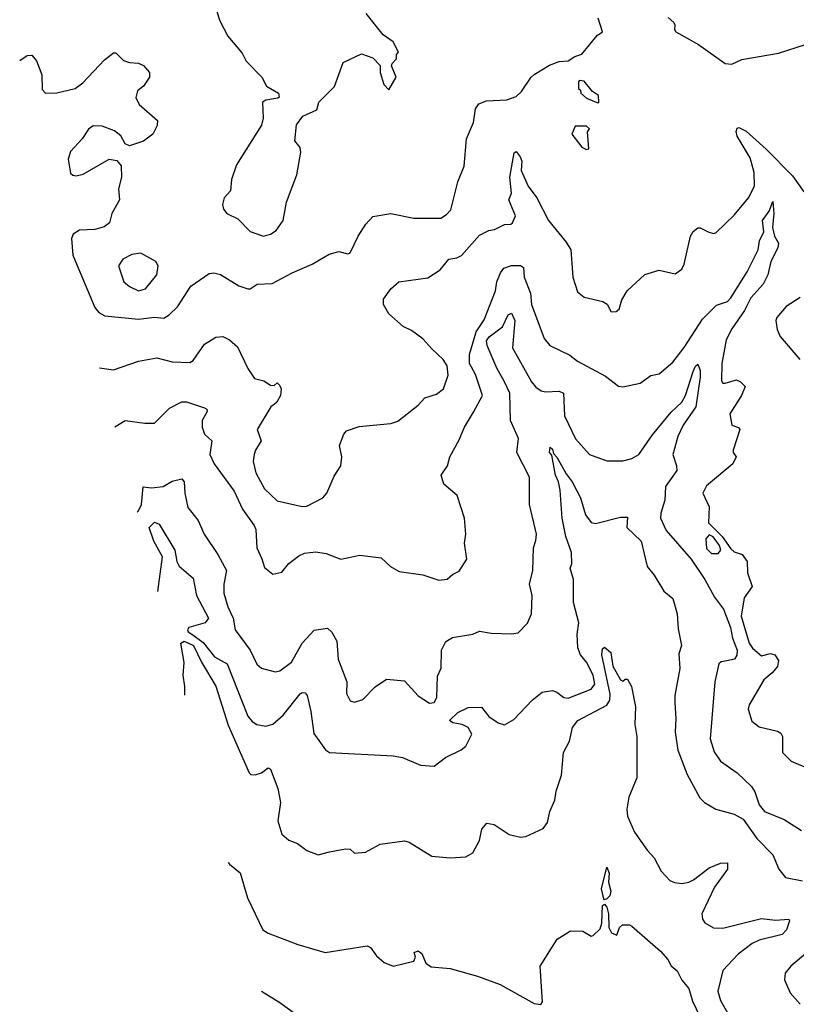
# Model space of a CAD drawing. Extents: x 1468344 to 1613994, y 525695 to 643861.
# Tile 29 of 256: x 1494992 to 1498408, y 581197 to 585528. Entities that reach past the tile are written whole.
import ezdxf

# ---------------------------------------------------------------- set-up
doc = ezdxf.new("R2010")
doc.units = 0

msp = doc.modelspace()

# ---------------------------------------------------------------- linework, layer by layer
at = {"layer": '0CON10XD'}
for points in [[(1495838.8, 585635), (1495870, 585525), (1495906.7, 585455), (1495970.7, 585380.7), (1495987.5, 585345), (1496057.5, 585275), (1496076.7, 585235), (1496130, 585205), (1496133, 585187), (1496127.7, 585182.3), (1496075, 585174), (1496060, 585165), (1496063.3, 585095), (1496055.9, 585064.1), (1495945, 584890), (1495922.9, 584825), (1495918.6, 584775), (1495890.6, 584745), (1495884.4, 584715), (1495888.6, 584695), (1495902.5, 584675), (1495951.4, 584651.4), (1496005, 584596), (1496063.6, 584576.4)], [(1496063.6, 584576.4), (1496095, 584584.2), (1496119.4, 584600.6), (1496150.8, 584645), (1496165.4, 584725), (1496210.2, 584845), (1496228.3, 584945), (1496224.8, 584965), (1496202.4, 584995), (1496208.8, 585065), (1496237, 585103), (1496299.3, 585130.7), (1496307.5, 585165), (1496376.4, 585233.6), (1496415, 585340), (1496495, 585377.5), (1496545, 585360), (1496577, 585327), (1496577.5, 585295), (1496593, 585243), (1496615, 585220), (1496647.5, 585275), (1496627.5, 585325), (1496630, 585335), (1496650, 585355), (1496650, 585375), (1496657.5, 585385), (1496635, 585430), (1496590.5, 585460.5), (1496516.2, 585555)], [(1494991.6, 585348.6), (1495025, 585370), (1495045, 585371.9), (1495065, 585346.2), (1495089.5, 585285), (1495090.5, 585220.5), (1495105, 585204.4), (1495155, 585206.2), (1495235, 585225.4), (1495269.3, 585250.7), (1495365, 585351.2), (1495405, 585382.5), (1495415, 585382.5), (1495448.1, 585348.1), (1495475, 585339.2), (1495515, 585336), (1495536.1, 585326.1), (1495562.5, 585295), (1495563.3, 585275), (1495536.2, 585235), (1495510, 585215), (1495502, 585185), (1495516.7, 585155), (1495597.5, 585085), (1495597, 585063), (1495577.5, 585025), (1495535.9, 584994.1), (1495475, 584972.5), (1495455, 584981.2), (1495436.4, 585016.4), (1495409.1, 585039.1), (1495355, 585059.6), (1495315, 585060.5), (1495294, 585046), (1495266.4, 585003.6), (1495215, 584948.8), (1495204.2, 584915), (1495215, 584852.5), (1495225, 584843.3), (1495240.5, 584840.5), (1495271.2, 584848.8), (1495385, 584913.8), (1495418.3, 584908.3), (1495437.5, 584885), (1495440, 584835), (1495426.4, 584783.6), (1495431.2, 584735), (1495396.7, 584675), (1495386.7, 584635), (1495362.7, 584617.3), (1495322.5, 584605), (1495255, 584602.8), (1495227.3, 584585), (1495219.5, 584565), (1495225, 584492.5), (1495321.9, 584261.9), (1495339.4, 584239.4), (1495365.6, 584225.6), (1495515, 584210.8), (1495585, 584219.6), (1495625, 584215.5), (1495649.9, 584230.1), (1495685.3, 584264.7), (1495744.8, 584355.2), (1495825, 584411.2), (1495845, 584414), (1495875, 584407.5), (1495955, 584358), (1495995, 584344.2), (1496005, 584344.2), (1496035.7, 584364.3), (1496102.6, 584367.4), (1496190, 584415), (1496277.6, 584452.4), (1496353.1, 584496.9), (1496395, 584508.5), (1496435, 584498), (1496445, 584502.5), (1496481.2, 584575), (1496515, 584628.2), (1496545, 584661.9), (1496625, 584675.5), (1496725, 584654.5), (1496765, 584654.5), (1496845, 584654.4), (1496869.6, 584670.4), (1496887.8, 584692.2), (1496918.5, 584815), (1496946.5, 584883.5), (1496956.6, 585003.4), (1496987.5, 585075), (1496996.2, 585135), (1497011.7, 585158.3), (1497045, 585171.4), (1497135, 585175.6), (1497175, 585190.6), (1497198.6, 585211.4), (1497241.2, 585275), (1497255, 585286.2), (1497322.3, 585327.7), (1497365, 585343.3), (1497405, 585346.7), (1497434.2, 585365.8), (1497465, 585376.7), (1497532.3, 585457.7), (1497556.2, 585473.8), (1497536.7, 585535)], [(1497845, 585537.3), (1497869.4, 585515), (1497874.3, 585505), (1497871.8, 585485), (1497878.1, 585475), (1497978, 585418), (1498095, 585334.8), (1498125, 585332.1), (1498167.9, 585352.1), (1498329.1, 585380.9), (1498448.2, 585418.2)], [(1497535, 585162.5), (1497540, 585165), (1497537.5, 585195), (1497511.7, 585211.7), (1497475, 585256.7), (1497455, 585260), (1497450, 585255), (1497450, 585225), (1497458.3, 585218.3), (1497460, 585205), (1497485, 585182.5), (1497535, 585162.5)], [(1495343.1, 583996.8), (1495405, 583988.5), (1495515, 584025.8), (1495595, 584040), (1495663, 584023), (1495739.5, 584020.5), (1495755, 584028.8), (1495805, 584101.2), (1495855, 584132), (1495885, 584134), (1495915, 584119.2), (1495949.3, 584089.3), (1495995, 583993.3), (1496025, 583950), (1496065, 583938.8), (1496095, 583920), (1496111.7, 583918.3), (1496125, 583930), (1496135, 583920), (1496142.5, 583905), (1496138.8, 583875), (1496123.3, 583845), (1496112.9, 583837.1), (1496096.7, 583825), (1496036.2, 583725), (1496054.2, 583675), (1496028.8, 583635), (1496022.9, 583615), (1496018.9, 583585), (1496030.4, 583535), (1496068.8, 583465), (1496125, 583411.9), (1496235, 583386.5), (1496255, 583388.2), (1496325.3, 583424.7), (1496342.2, 583445), (1496375, 583520), (1496403.9, 583566.1), (1496409.2, 583605), (1496399.2, 583655), (1496418, 583705), (1496429.7, 583720.3), (1496485, 583738.9), (1496625, 583752.2), (1496655, 583761.8), (1496745, 583832), (1496774.2, 583865), (1496825, 583880.7), (1496855.7, 583904.3), (1496876.8, 583965), (1496872.6, 584005), (1496855, 584033.4), (1496805, 584079.8), (1496765, 584124.7), (1496715, 584161.4), (1496678.7, 584178.7), (1496615, 584234.3), (1496591.8, 584275), (1496591.5, 584298.5), (1496625, 584344), (1496660, 584375), (1496787.7, 584392.3), (1496841.7, 584428.3), (1496880, 584475), (1496915, 584480.8), (1496935, 584490.8), (1497015, 584580), (1497055, 584601.2), (1497080, 584605), (1497125, 584627.5), (1497151.7, 584628.3), (1497160, 584635), (1497172.5, 584665), (1497143.3, 584735), (1497155.5, 584764.5), (1497147.4, 584835), (1497167.6, 584942.4), (1497175, 584947.5), (1497193.8, 584925), (1497200, 584905), (1497198.1, 584865), (1497228.1, 584795), (1497267.3, 584745), (1497318.2, 584645), (1497395, 584548.8), (1497415.7, 584515), (1497424.4, 584395), (1497445, 584330.8), (1497475, 584308.1), (1497557.7, 584287.7), (1497576.4, 584276.4), (1497593.6, 584243.6), (1497615, 584243.8), (1497628.8, 584255), (1497640, 584295), (1497663.8, 584335), (1497742.3, 584407.7), (1497805, 584425.7), (1497875, 584410), (1497905, 584431.2), (1497915, 584452.5), (1497942.9, 584575), (1497955, 584596.7), (1497975, 584612.5), (1497985, 584612.5), (1498023.6, 584593.6), (1498045, 584587.5), (1498055, 584592.5), (1498135, 584668.6), (1498197.1, 584745), (1498223.8, 584796.2), (1498223.2, 584855), (1498205, 584920.6), (1498147.3, 585015), (1498143.5, 585036.5), (1498148.6, 585051.4), (1498155.7, 585054.3), (1498187.5, 585037.5), (1498275, 584957.9), (1498391.2, 584841.2), (1498441.1, 584771.1)], [(1497485, 584957.5), (1497495, 584960), (1497490, 585035), (1497498.3, 585048.3), (1497485, 585060), (1497435, 585060), (1497420, 585025), (1497465, 584967.5), (1497485, 584957.5)], [(1495410.5, 583737.3), (1495455, 583764.5), (1495542.6, 583752.6), (1495585, 583752.9), (1495651, 583819), (1495705, 583847.4), (1495725, 583846.4), (1495805, 583820.8), (1495814.4, 583815), (1495816, 583805), (1495794.1, 583765), (1495793.8, 583735), (1495805, 583705.5), (1495837.3, 583675), (1495827.5, 583615), (1495847.8, 583575), (1495935, 583454.4), (1495971.2, 583375), (1496022.7, 583302.7), (1496030, 583285), (1496034.3, 583205), (1496056.2, 583156.2), (1496068.6, 583118.6), (1496105, 583088.8), (1496145, 583098), (1496175, 583136), (1496219.5, 583170.5), (1496245, 583181.4), (1496295, 583187.5), (1496339.8, 583179.8), (1496405, 583155.7), (1496487.9, 583172.1), (1496581.7, 583161.7), (1496622.2, 583122.2), (1496660.5, 583100.5), (1496765, 583086.5), (1496835, 583062.5), (1496872.5, 583067.5), (1496895, 583088), (1496925, 583102), (1496958.8, 583155), (1496948.6, 583225), (1496954, 583265), (1496948, 583335), (1496916.7, 583435), (1496857.5, 583485), (1496846.1, 583523.9), (1496873.3, 583565), (1496883.8, 583605), (1496923.6, 583676.4), (1496948, 583735), (1496988.7, 583801.3), (1497027.5, 583875), (1496996.8, 583966.7), (1496970, 584015), (1496969.8, 584055), (1497000.3, 584155), (1497035, 584208.4), (1497084.3, 584335), (1497090, 584375), (1497106.1, 584415), (1497121.8, 584435), (1497155, 584446.5), (1497195, 584446.7), (1497207.7, 584437.7), (1497211.5, 584395), (1497238.9, 584325), (1497242.5, 584275), (1497299.5, 584125), (1497324.2, 584094.2), (1497412.3, 584052.3), (1497445.9, 584025.9), (1497569.4, 583959.4), (1497625.3, 583915.3), (1497645, 583912.9), (1497720.8, 583929.2), (1497767.7, 583962.3), (1497805, 583970.8), (1497865, 584020.9), (1497915, 584085.4), (1497995, 584210), (1498057.4, 584272.6), (1498105, 584288.7), (1498120.4, 584305), (1498191.2, 584418.8), (1498239.7, 584515), (1498246.6, 584555), (1498265.3, 584595), (1498259.7, 584645), (1498288.2, 584685), (1498305, 584728.6), (1498309, 584675), (1498303.4, 584613.4), (1498312.5, 584575), (1498330, 584545), (1498326.7, 584525), (1498295.4, 584465), (1498282.6, 584405), (1498262.5, 584365), (1498208, 584305), (1498180.6, 584249.4), (1498125, 584168.8), (1498099.8, 584120.2), (1498081.2, 584015), (1498079.1, 583939.1), (1498085, 583928.8), (1498095, 583929.2), (1498145, 583943.8), (1498163.3, 583935), (1498182.5, 583915), (1498167.5, 583875), (1498116, 583795), (1498124.2, 583744.2), (1498153.6, 583733.6), (1498160, 583725), (1498130, 583635), (1498130, 583625), (1498143.3, 583605), (1498129.2, 583575), (1498012.7, 583477.3), (1497997.3, 583445), (1498024.1, 583385), (1498022.5, 583315), (1498082.5, 583255), (1498120.7, 583200.7), (1498135, 583187.5), (1498170, 583175), (1498192.5, 583145), (1498193.3, 583095), (1498213.3, 583035), (1498178.5, 582985), (1498165.6, 582905), (1498201.2, 582785), (1498215, 582763.9), (1498255, 582730.5), (1498295, 582740.8), (1498313.9, 582733.9), (1498329.1, 582709.1), (1498325, 582683.3), (1498302, 582655), (1498265.8, 582625), (1498201.4, 582515), (1498195.8, 582495), (1498212.3, 582442.3), (1498245, 582417.1), (1498325, 582399.2), (1498339.7, 582389.7), (1498347.1, 582375), (1498346.7, 582305), (1498385, 582266.4), (1498465, 582232.9)], [(1495514.3, 584335.7), (1495545, 584344.5), (1495595.4, 584405), (1495600.5, 584445), (1495590.6, 584465), (1495525, 584501.1), (1495485, 584495.5), (1495445.4, 584474.6), (1495426.9, 584445), (1495450, 584375), (1495475, 584353.8), (1495514.3, 584335.7)], [(1498425, 584305.6), (1498362.9, 584267.1), (1498322.4, 584217.6), (1498318.6, 584205), (1498324.3, 584165), (1498337.1, 584135), (1498423.3, 584033.3)], [(1495508, 583362.3), (1495515, 583367.5), (1495527.1, 583395), (1495535, 583472.9), (1495571.5, 583468.5), (1495623.3, 583475), (1495661.7, 583498.3), (1495705, 583508.5), (1495715.4, 583495), (1495718.7, 583445), (1495732, 583382), (1495777.1, 583325), (1495803.3, 583265), (1495864, 583175), (1495901.2, 583105), (1495889.7, 583045), (1495889.5, 583005), (1495907.6, 582945), (1495930.7, 582895), (1495939.4, 582845), (1496005.3, 582755.3), (1496035, 582694), (1496055, 582676.2), (1496115, 582660), (1496136.6, 582663.4), (1496187.6, 582702.4), (1496234.4, 582785), (1496287.2, 582842.8), (1496345, 582851.1), (1496365, 582834.3), (1496386.8, 582795), (1496393.2, 582715), (1496430.4, 582615), (1496429.6, 582565), (1496445, 582531.4), (1496465, 582525.6), (1496501.8, 582538.2), (1496555, 582593.3), (1496605, 582627.5), (1496685, 582620), (1496744.7, 582554.7), (1496795, 582521.9), (1496815, 582525.4), (1496826.5, 582546.5), (1496829.1, 582640.9), (1496845.6, 582675.6), (1496847.1, 582755), (1496866.6, 582793.4), (1496895, 582810), (1496985, 582826), (1497015, 582839.2), (1497065, 582829.2), (1497155, 582826.9), (1497185, 582831.9), (1497226, 582874), (1497243.6, 582915), (1497246, 582995), (1497233.8, 583045), (1497248.8, 583105), (1497251.5, 583205), (1497262.8, 583237.2), (1497264.5, 583265), (1497233.8, 583395), (1497234.5, 583515.5), (1497178.2, 583625), (1497186, 583686), (1497150.8, 583765), (1497148.2, 583885), (1497124.5, 583935), (1497090.8, 583995), (1497047.4, 584095), (1497045.7, 584115), (1497056.4, 584133.6), (1497115, 584176.4), (1497140.2, 584229.8), (1497155, 584236.8), (1497169.8, 584205), (1497160, 584085), (1497242.5, 583935), (1497261.7, 583911.7), (1497285, 583895.4), (1497305, 583890.8), (1497365, 583894.4), (1497384.2, 583885), (1497388.1, 583785), (1497437.1, 583685), (1497498, 583615), (1497575, 583587.5), (1497645, 583588.1), (1497685, 583598.5), (1497715, 583615.6), (1497775, 583701.8), (1497857.8, 583802.2), (1497904, 583845), (1497920.9, 583875), (1497955, 583980), (1497965, 584004.4), (1497975, 584012.5), (1497984.7, 583985), (1497985.6, 583955), (1497965.7, 583825), (1497910.7, 583745), (1497887.5, 583695), (1497865.4, 583615), (1497881.2, 583565), (1497881.8, 583545), (1497832.2, 583475), (1497830.2, 583415), (1497812.1, 583357.9), (1497811.2, 583335), (1497835, 583280.6), (1497945, 583154.8), (1498005, 583065.5), (1498048, 582988), (1498087.6, 582935), (1498118.9, 582855), (1498127.5, 582807.5), (1498148.5, 582755), (1498146.5, 582733.5), (1498135.9, 582715), (1498102.7, 582707.3), (1498077.1, 582702.9), (1498067.8, 582695), (1498050.4, 582615), (1498028.9, 582365), (1498047.4, 582307.4), (1498075, 582266.5), (1498148.6, 582215), (1498210.6, 582155), (1498225, 582132), (1498245, 582074.4), (1498268.9, 582045), (1498355, 582010), (1498431.1, 581961.1)], [(1495598.7, 583013.4), (1495620.4, 583165), (1495582.3, 583235), (1495561.6, 583295), (1495585, 583317.8), (1495605, 583309.6), (1495674.8, 583195), (1495683.1, 583145), (1495692.7, 583125), (1495755, 583071.2), (1495770, 582995), (1495821.8, 582895), (1495808.2, 582875), (1495735.2, 582854.8), (1495729.5, 582845), (1495733.3, 582835), (1495752.6, 582822.6), (1495799.3, 582789.3), (1495848.8, 582725), (1495905, 582695.4), (1495994.7, 582465), (1496015, 582440.5), (1496035, 582428.2), (1496075, 582420), (1496105, 582429.1), (1496151.2, 582468.8), (1496225, 582562.2), (1496235, 582568.9), (1496247.8, 582567.8), (1496256, 582556), (1496272.5, 582485), (1496285, 582388.8), (1496337, 582317), (1496354.4, 582304.4), (1496635, 582290), (1496675, 582282.5), (1496755, 582249.2), (1496815, 582244.3), (1496865, 582283.1), (1496934.1, 582315.9), (1496955, 582333.1), (1496980, 582385), (1496964.2, 582414.2), (1496938.2, 582428.2), (1496897.5, 582435), (1496882, 582445), (1496919.3, 582480.7), (1496965, 582503.3), (1497023.9, 582503.9), (1497055, 582463.8), (1497095.8, 582435.8), (1497125, 582426), (1497165, 582450), (1497245.5, 582534.5), (1497289.7, 582570.3), (1497335, 582576.9), (1497355, 582570), (1497385, 582547.3), (1497405, 582543.5), (1497505, 582583), (1497522.5, 582605), (1497514.8, 582645), (1497485, 582702.1), (1497458.2, 582735), (1497446.9, 582765), (1497444.6, 582825.4), (1497451.1, 582875), (1497427.5, 582965), (1497428, 583065), (1497413.5, 583115), (1497420.5, 583135), (1497419.3, 583185), (1497394.4, 583254.4), (1497378.6, 583335), (1497368.9, 583458.9), (1497362.4, 583495), (1497349.2, 583525), (1497332.7, 583612.7), (1497322.7, 583625), (1497325, 583647.5), (1497335, 583638.6), (1497340, 583620), (1497355, 583603.2), (1497395, 583530), (1497422.3, 583495), (1497458.8, 583425), (1497480.4, 583350.4), (1497505, 583316.5), (1497525, 583311.5), (1497635, 583339.7), (1497665, 583340), (1497662.1, 583295), (1497725, 583234.5), (1497752.2, 583122.2), (1497782.6, 583085), (1497824.8, 583014.8), (1497865, 582982.5), (1497884.6, 582915), (1497888.8, 582848.8), (1497902.9, 582775), (1497891.3, 582738.7), (1497896.2, 582675), (1497873.3, 582555), (1497873.4, 582523.4), (1497878.8, 582455), (1497874.6, 582395), (1497887.5, 582315), (1497928, 582208), (1497983.1, 582105), (1498004.7, 582084.7), (1498054.3, 582055), (1498135, 582034), (1498175, 582011.8), (1498235, 581926.1), (1498304.5, 581855), (1498331.7, 581791.7), (1498361.2, 581755), (1498435, 581740.6)], [(1498065, 583180), (1498076.7, 583195), (1498070, 583215), (1498043, 583253), (1498025, 583262.5), (1498010, 583245), (1498012.3, 583202.3), (1498035, 583180), (1498065, 583180)], [(1495717.4, 582556.8), (1495718.5, 582595), (1495711.1, 582645), (1495715, 582700), (1495701.1, 582785), (1495715.3, 582794.7), (1495756.9, 582775), (1495791.9, 582701.9), (1495855, 582596.9), (1495908.6, 582425), (1496000.6, 582215), (1496007.8, 582207.8), (1496027, 582207), (1496055, 582215.5), (1496085, 582236.9), (1496095, 582231.2), (1496127.2, 582147.2), (1496139.5, 582085), (1496127.5, 582005), (1496144.2, 581945), (1496175, 581920), (1496214.4, 581904.4), (1496255, 581874), (1496304.2, 581854.2), (1496355, 581868), (1496425, 581881.2), (1496445, 581880), (1496465, 581862.5), (1496513, 581867), (1496577.7, 581902.3), (1496684.1, 581915.9), (1496705, 581910.8), (1496805, 581849.2), (1496885, 581841.2), (1496953.9, 581846.1), (1496985, 581863.3), (1497015, 581917.5), (1497025, 581967.5), (1497046.1, 581993.9), (1497078.3, 581988.3), (1497145, 581943.8), (1497195, 581932.5), (1497217.5, 581935), (1497295, 581971.2), (1497313.2, 581996.8), (1497323.3, 582045), (1497346.5, 582095), (1497351.5, 582135), (1497374.5, 582205), (1497383.8, 582305), (1497410, 582355), (1497423.5, 582415), (1497447.1, 582445), (1497575, 582512.7), (1497588.1, 582535), (1497588.8, 582561.2), (1497552.3, 582735), (1497555, 582761.2), (1497565, 582767.5), (1497591.5, 582745), (1497601.5, 582685), (1497635, 582623.8), (1497645, 582618.8), (1497655, 582627.5), (1497665, 582627.5), (1497682.9, 582595), (1497700.8, 582505), (1497697.6, 582427.6), (1497706.9, 582375), (1497706.9, 582193.1), (1497671.1, 582108.9), (1497663.1, 582055), (1497665.6, 582025), (1497695.7, 581955), (1497751.4, 581875), (1497782.2, 581842.2), (1497813.6, 581783.6), (1497852.2, 581742.2), (1497872.8, 581732.8), (1497905, 581729.1), (1497935.3, 581734.7), (1497955.8, 581744.2), (1498025, 581798.1), (1498075, 581818), (1498105, 581820), (1498105, 581791.2), (1498047.6, 581712.4), (1497992, 581595), (1497995, 581572.5), (1498005, 581556.2), (1498043.4, 581533.4), (1498085, 581532.7), (1498255, 581575.5), (1498316.8, 581566.8), (1498375, 581572.5), (1498378.8, 581565), (1498365.6, 581525), (1498345.6, 581505), (1498245, 581479.3), (1498214.6, 581465), (1498152.3, 581417.7), (1498085, 581345.6), (1498062.3, 581255), (1498074.8, 581214.8), (1498105, 581159.4)], [(1495908.7, 581820.8), (1495915, 581813.3), (1495961.2, 581775), (1495994.3, 581665), (1496061.4, 581525), (1496085, 581510), (1496215, 581460), (1496335, 581425.6), (1496520, 581455), (1496535, 581446.7), (1496561.3, 581411.3), (1496595, 581382), (1496635, 581365.8), (1496725, 581387.5), (1496733.3, 581405), (1496727.5, 581425), (1496745, 581432.5), (1496760.7, 581420.7), (1496778.8, 581378.8), (1496802.5, 581362.5), (1496885.5, 581355.5), (1497005, 581320.6), (1497105, 581284.4), (1497255, 581201.4), (1497283.8, 581196.2), (1497291.2, 581208.8), (1497281.2, 581365), (1497355.7, 581484.3), (1497415, 581520.8), (1497469.3, 581519.3), (1497505, 581497.5), (1497515, 581500), (1497545, 581530), (1497552, 581555), (1497555, 581632.5), (1497565, 581637.5), (1497574.3, 581624.3), (1497581.5, 581595), (1497582.9, 581535), (1497595, 581512), (1497618.8, 581501.2), (1497630, 581535), (1497643, 581547), (1497675, 581546.7), (1497685, 581541.2), (1497810.7, 581430.7), (1497842.5, 581395), (1497857, 581367), (1497884, 581345), (1497905, 581303.3), (1497935, 581266.7), (1497951.8, 581211.8), (1498000.4, 581110.4)], [(1497565, 581656.2), (1497560.9, 581660.9), (1497551.1, 581705), (1497575, 581800), (1497584.3, 581774.3), (1497581.8, 581735), (1497592.5, 581695), (1497587.1, 581675), (1497575, 581661.4), (1497565, 581656.2)], [(1498478.2, 581445), (1498384.2, 581365), (1498358.8, 581335), (1498356.2, 581305), (1498381.7, 581248.3), (1498425, 581197.5)], [(1496055.5, 581255.4), (1496136, 581206), (1496244, 581126)]]:
    msp.add_lwpolyline(points, dxfattribs=at)

doc.saveas('drawing.dxf')
